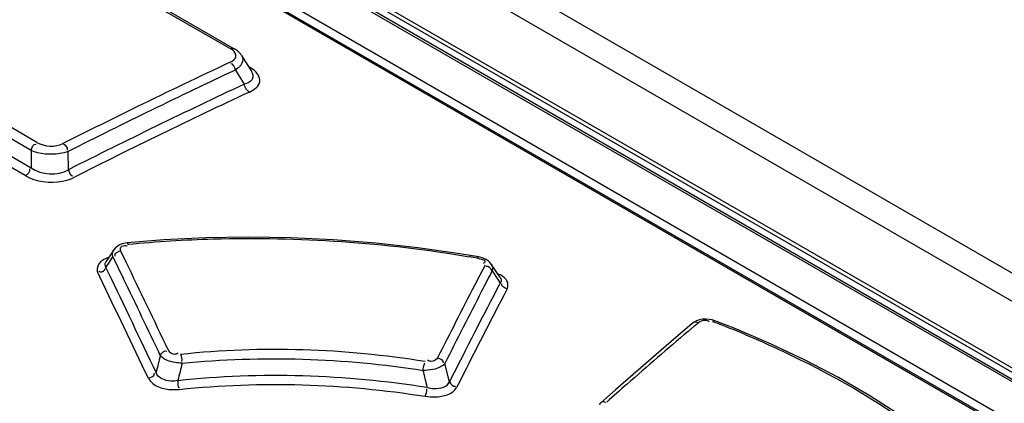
# Model space of a CAD drawing. Header units: inches. Extents: x 0 to 82.7, y 0 to 58.5.
# Tile 37 of 66: x 72.406 to 73.106, y 20.186 to 20.458. Entities that reach past the tile are written whole.
import ezdxf

# ---------------------------------------------------------------- set-up
doc = ezdxf.new("R2010")
doc.units = ezdxf.units.IN
doc.header["$LTSCALE"] = 4.547244
doc.header["$MEASUREMENT"] = 0
doc.layers.get('0').update_dxf_attribs({"linetype": 'CONTINUOUS'})

msp = doc.modelspace()

# ---------------------------------------------------------------- linework, layer by layer
at = {"color": 7, "linetype": 'CONTINUOUS'}
for p, q in [((71.00698, 21.49344), (76.70883, 18.20155)), ((70.98851, 21.48411), (76.6902, 18.19231)), ((73.56616, 19.94526), (71.7626, 20.98651)), ((73.5677, 19.94746), (71.76414, 20.98872)), ((71.76246, 20.98195), (73.5651, 19.94122)), ((73.56587, 19.93884), (71.76323, 20.97957)), ((73.55252, 19.91838), (71.75518, 20.95605)), ((71.74483, 20.95458), (73.51678, 19.93157)), ((71.74648, 20.95462), (73.51843, 19.9316)), ((72.45083, 20.49852), (72.55632, 20.43762)), ((72.45338, 20.49861), (72.55887, 20.4377)), ((72.55775, 20.43666), (72.55632, 20.43762)), ((72.41868, 20.37119), (72.31421, 20.4315)), ((72.56402, 20.43298), (72.5634, 20.43388)), ((72.56403, 20.43298), (72.5713, 20.42131)), ((72.4145, 20.36561), (72.31003, 20.42593)), ((72.56167, 20.42414), (72.55966, 20.42266)), ((72.5723, 20.42302), (72.5702, 20.42441)), ((72.30429, 20.41696), (72.41457, 20.3533)), ((72.55966, 20.42266), (72.56353, 20.41646)), ((72.56353, 20.41646), (72.56594, 20.4126)), ((72.4104, 20.34773), (72.30013, 20.41139)), ((72.4145, 20.36561), (72.41457, 20.3533)), ((72.44103, 20.35185), (72.44096, 20.36489)), ((72.48192, 20.29797), (72.48272, 20.29779)), ((72.47334, 20.29504), (72.46752, 20.28647)), ((72.47269, 20.28998), (72.4724, 20.29153)), ((72.47416, 20.29606), (72.47336, 20.29506)), ((72.482, 20.28633), (72.47827, 20.29407)), ((72.73233, 20.28994), (72.71911, 20.29211)), ((72.46517, 20.28746), (72.46384, 20.28643)), ((72.4676, 20.2825), (72.46852, 20.28385)), ((72.46852, 20.28385), (72.46972, 20.28561)), ((72.46972, 20.28561), (72.47269, 20.28998)), ((72.47269, 20.28998), (72.47644, 20.28223)), ((72.73169, 20.28913), (72.73429, 20.28845)), ((72.73431, 20.2895), (72.73233, 20.28994)), ((72.737, 20.28413), (72.73325, 20.27692)), ((72.73612, 20.28888), (72.73431, 20.2895)), ((72.73618, 20.28546), (72.73558, 20.28522)), ((72.74786, 20.27502), (72.74143, 20.28478)), ((72.46152, 20.27994), (72.46202, 20.2784)), ((72.46202, 20.2784), (72.4633, 20.27575)), ((72.46379, 20.27915), (72.46293, 20.27947)), ((72.46943, 20.2787), (72.4676, 20.2825)), ((72.47644, 20.28223), (72.48018, 20.27448)), ((72.73325, 20.27692), (72.72951, 20.26968)), ((72.74123, 20.27845), (72.74204, 20.28003)), ((72.74231, 20.28146), (72.74204, 20.28003)), ((72.74204, 20.28003), (72.7461, 20.27386)), ((72.7461, 20.27386), (72.74772, 20.27141)), ((72.74819, 20.27211), (72.74772, 20.27141)), ((72.74785, 20.27503), (72.74818, 20.27442)), ((72.88417, 20.24268), (72.86554, 20.22676)), ((72.88547, 20.24363), (72.88416, 20.24268)), ((72.88568, 20.2409), (72.88839, 20.24321)), ((72.89154, 20.24567), (72.88933, 20.24526)), ((72.89382, 20.24578), (72.89154, 20.24567)), ((72.89595, 20.24418), (72.89629, 20.24378)), ((72.89853, 20.2441), (72.89984, 20.2436)), ((72.91385, 20.23924), (72.90022, 20.24459)), ((72.88118, 20.23708), (72.88568, 20.2409)), ((72.93966, 20.22828), (72.91385, 20.23924)), ((72.86554, 20.22676), (72.84756, 20.21122)), ((72.7117, 20.20125), (72.70841, 20.21425)), ((72.84756, 20.21122), (72.82957, 20.19548)), ((72.82957, 20.19548), (72.81922, 20.18635))]:
    msp.add_line(p, q, dxfattribs=at)
for points in [[(72.5634, 20.43388), (72.56234, 20.43508), (72.5611, 20.43619), (72.55969, 20.43721), (72.55887, 20.43771)], [(72.56768, 20.40878), (72.5674, 20.40915), (72.56714, 20.40954), (72.56691, 20.40995), (72.56669, 20.41038), (72.56649, 20.41081), (72.56632, 20.41125), (72.56617, 20.4117), (72.56604, 20.41215), (72.56594, 20.4126)], [(72.56961, 20.40703), (72.56938, 20.40717), (72.56915, 20.40732), (72.56893, 20.40749), (72.56871, 20.40768), (72.56849, 20.40787), (72.56828, 20.40808), (72.56807, 20.4083), (72.56787, 20.40854), (72.56768, 20.40878)], [(72.48284, 20.2999), (72.48149, 20.29972), (72.47933, 20.2992), (72.47736, 20.29842), (72.47563, 20.29737), (72.47416, 20.29606)], [(72.71911, 20.29211), (72.68934, 20.29633), (72.65933, 20.29964), (72.62917, 20.30203), (72.59894, 20.30347), (72.56873, 20.30395), (72.53863, 20.30346), (72.50872, 20.30199), (72.48284, 20.2999)], [(72.74142, 20.28479), (72.74045, 20.28602), (72.73922, 20.28713), (72.73777, 20.28809), (72.73612, 20.28888)], [(72.88933, 20.24526), (72.88729, 20.24458), (72.88547, 20.24363)], [(72.90022, 20.24459), (72.89832, 20.24519), (72.89609, 20.24562), (72.89382, 20.24578)], [(73.05118, 20.16374), (73.03145, 20.17781), (73.01037, 20.19134), (72.98799, 20.20429), (72.9644, 20.21661), (72.93966, 20.22828)], [(72.81922, 20.18635), (72.81908, 20.18621), (72.81811, 20.18518)]]:
    msp.add_lwpolyline(points, dxfattribs=at)
for centre, radius, start, end in [((74.5028, 16.27673), 4.5853, 115.124, 116.03763), ((74.52042, 16.24323), 4.61652, 115.13333, 116.77178), ((74.51384, 16.24857), 4.59711, 115.06978, 116.80105), ((74.51675, 16.24477), 4.59519, 115.07068, 116.80145), ((74.53485, 16.21112), 4.65832, 116.03762, 116.76322), ((52.2715, 10.55996), 22.42915, 25.522955, 25.699331), ((72.59159, 19.49481), 0.80658, 79.99665, 80.41364), ((60.9084, 14.70144), 12.83602, 25.403015, 25.753533), ((78.23171, 17.4327), 6.18415, 152.602002, 152.736286), ((52.28411, 10.55143), 22.40005, 25.525244, 25.729343), ((60.85341, 14.66426), 12.90955, 25.490291, 25.758489), ((78.4192, 17.33212), 6.40327, 152.692891, 153.208807), ((78.31382, 17.36877), 6.27748, 152.458631, 153.178443), ((78.43617, 17.32763), 6.41403, 152.73858, 153.253213), ((78.32844, 17.36561), 6.28554, 152.506675, 153.224986), ((72.6233, 19.52203), 0.77275, 68.36316, 69.03113), ((75.54327, 17.11537), 4.10265, 130.45652, 130.85489), ((72.63031, 19.53963), 0.75381, 67.24752, 68.36515), ((77.35539, 19.02273), 4.99469, 166.13073, 166.27395), ((76.56601, 19.2532), 4.15693, 166.62933, 166.80278), ((75.59714, 17.05309), 4.18499, 130.85489, 131.24803), ((68.74769, 19.24657), 4.06114, 13.54015, 13.71425), ((75.64231, 17.00154), 4.25354, 131.24765, 131.50694)]:
    msp.add_arc(centre, radius, start, end, dxfattribs=at)
for points, knots in [([(72.55632, 20.43762), (72.55674, 20.43781), (72.5576, 20.43804), (72.55848, 20.43784), (72.55884, 20.43765)], [0, 0, 0, 0, 0.529731, 1, 1, 1, 1]), ([(72.55598, 20.42821), (72.55765, 20.429), (72.56146, 20.43158), (72.55908, 20.43561), (72.55775, 20.43666)], [0, 0, 0, 0, 0.523104, 1, 1, 1, 1]), ([(72.56428, 20.42742), (72.56399, 20.42681), (72.56322, 20.42563), (72.56223, 20.42462), (72.56167, 20.42414)], [0, 0, 0, 0, 0.474057, 1, 1, 1, 1]), ([(72.57136, 20.42122), (72.57226, 20.41975), (72.57234, 20.41482), (72.56801, 20.41325), (72.56594, 20.4126)], [0, 0, 0, 0, 0.442915, 1, 1, 1, 1]), ([(72.5696, 20.40703), (72.57272, 20.40859), (72.58008, 20.41361), (72.57493, 20.42109), (72.5723, 20.42302)], [0, 0, 0, 0, 0.516541, 1, 1, 1, 1]), ([(72.44096, 20.36489), (72.43902, 20.36411), (72.43029, 20.36212), (72.42072, 20.36278), (72.4145, 20.36561)], [0, 0, 0, 0, 0.234439, 1, 1, 1, 1]), ([(72.4104, 20.34773), (72.41813, 20.34326), (72.43106, 20.34161), (72.44231, 20.34507), (72.44478, 20.34632)], [0, 0, 0, 0, 0.763297, 1, 1, 1, 1]), ([(72.48364, 20.29897), (72.50362, 20.30093), (72.58445, 20.3057), (72.6659, 20.30026), (72.72591, 20.29012)], [0, 0, 0, 0, 0.248095, 1, 1, 1, 1]), ([(72.47827, 20.29407), (72.47792, 20.29495), (72.47763, 20.29775), (72.48068, 20.29819), (72.48192, 20.29797)], [0, 0, 0, 0, 0.429135, 1, 1, 1, 1]), ([(72.48281, 20.30013), (72.48297, 20.30012), (72.48324, 20.29942), (72.48335, 20.29894), (72.48343, 20.29852)], [0, 0, 0, 0, 0.266375, 1, 1, 1, 1]), ([(72.4724, 20.29153), (72.47236, 20.29214), (72.47246, 20.29338), (72.47299, 20.29452), (72.47334, 20.29503)], [0, 0, 0, 0, 0.499463, 1, 1, 1, 1]), ([(72.46689, 20.28472), (72.46687, 20.28433), (72.46698, 20.28353), (72.46737, 20.28283), (72.4676, 20.2825)], [0, 0, 0, 0, 0.487751, 1, 1, 1, 1]), ([(72.46752, 20.28646), (72.46734, 20.28619), (72.46704, 20.28563), (72.46691, 20.28501), (72.46689, 20.28472)], [0, 0, 0, 0, 0.524993, 1, 1, 1, 1]), ([(72.73169, 20.28913), (72.7318, 20.28937), (72.73197, 20.28967), (72.73222, 20.29018), (72.73237, 20.29015)], [0, 0, 0, 0, 0.649043, 1, 1, 1, 1]), ([(72.73429, 20.28845), (72.73522, 20.28812), (72.73752, 20.28785), (72.7367, 20.2857), (72.73618, 20.28546)], [0, 0, 0, 0, 0.63133, 1, 1, 1, 1]), ([(72.74144, 20.28477), (72.74176, 20.28428), (72.74225, 20.28321), (72.74235, 20.28203), (72.74231, 20.28146)], [0, 0, 0, 0, 0.504695, 1, 1, 1, 1]), ([(72.46521, 20.27939), (72.46499, 20.27928), (72.46453, 20.27911), (72.46403, 20.27911), (72.46379, 20.27915)], [0, 0, 0, 0, 0.492663, 1, 1, 1, 1]), ([(72.4676, 20.2825), (72.46736, 20.28188), (72.46675, 20.28071), (72.4658, 20.27969), (72.46521, 20.27939)], [0, 0, 0, 0, 0.496532, 1, 1, 1, 1]), ([(72.75276, 20.2673), (72.75356, 20.26905), (72.75325, 20.27456), (72.74849, 20.27694), (72.74594, 20.27797)], [0, 0, 0, 0, 0.412088, 1, 1, 1, 1]), ([(72.74818, 20.27442), (72.74835, 20.27405), (72.74854, 20.27325), (72.74835, 20.27245), (72.74819, 20.27211)], [0, 0, 0, 0, 0.519617, 1, 1, 1, 1]), ([(72.88839, 20.24321), (72.88761, 20.24349), (72.88625, 20.24405), (72.88451, 20.2432), (72.88439, 20.24258)], [0, 0, 0, 0, 0.569492, 1, 1, 1, 1]), ([(72.89361, 20.24512), (72.89404, 20.24511), (72.89491, 20.24496), (72.89565, 20.24448), (72.89595, 20.24418)], [0, 0, 0, 0, 0.500761, 1, 1, 1, 1]), ([(72.9002, 20.24453), (72.89995, 20.24462), (72.89931, 20.24462), (72.89878, 20.24431), (72.89853, 20.2441)], [0, 0, 0, 0, 0.448811, 1, 1, 1, 1]), ([(72.92184, 20.23478), (72.93489, 20.2293), (72.98291, 20.20752), (73.02858, 20.17997), (73.05867, 20.15578)], [0, 0, 0, 0, 0.2681, 1, 1, 1, 1]), ([(72.51185, 20.22406), (72.51266, 20.22236), (72.51554, 20.22037), (72.51824, 20.22128), (72.51892, 20.22172)], [0, 0, 0, 0, 0.700161, 1, 1, 1, 1]), ([(72.52175, 20.2145), (72.52011, 20.21454), (72.51474, 20.21512), (72.50854, 20.2168), (72.50631, 20.21999)], [0, 0, 0, 0, 0.295947, 1, 1, 1, 1]), ([(72.69304, 20.20938), (72.69322, 20.21094), (72.693, 20.2119), (72.69406, 20.2145), (72.69419, 20.2144)], [0, 0, 0, 0, 0.906169, 1, 1, 1, 1]), ([(72.70841, 20.21425), (72.70784, 20.21344), (72.70334, 20.21005), (72.69753, 20.20936), (72.69304, 20.20938)], [0, 0, 0, 0, 0.181293, 1, 1, 1, 1]), ([(72.70329, 20.21833), (72.70239, 20.21676), (72.69945, 20.21505), (72.69689, 20.21611), (72.6962, 20.21657)], [0, 0, 0, 0, 0.685254, 1, 1, 1, 1]), ([(72.51886, 20.20225), (72.51722, 20.20184), (72.51167, 20.20118), (72.50453, 20.20401), (72.50334, 20.20787)], [0, 0, 0, 0, 0.29551, 1, 1, 1, 1]), ([(72.49781, 20.2038), (72.49858, 20.2024), (72.50415, 20.19615), (72.51351, 20.19533), (72.52002, 20.19587)], [0, 0, 0, 0, 0.196477, 1, 1, 1, 1]), ([(72.69596, 20.19739), (72.69758, 20.19691), (72.70283, 20.19574), (72.71032, 20.19758), (72.7117, 20.20125)], [0, 0, 0, 0, 0.301992, 1, 1, 1, 1]), ([(72.69449, 20.19095), (72.69684, 20.19063), (72.70447, 20.19), (72.71408, 20.19237), (72.71682, 20.19717)], [0, 0, 0, 0, 0.30057, 1, 1, 1, 1]), ([(72.81915, 20.18642), (72.81953, 20.18686), (72.82081, 20.18779), (72.82216, 20.1868), (72.82265, 20.18623)], [0, 0, 0, 0, 0.438908, 1, 1, 1, 1])]:
    msp.add_open_spline(points, degree=3, knots=knots, dxfattribs=at)
for points in [[(72.56403, 20.43296), (72.56502, 20.4314), (72.56508, 20.42909), (72.56428, 20.42742)], [(72.55966, 20.42266), (72.55933, 20.4244), (72.5582, 20.42749), (72.55652, 20.42694)], [(72.4145, 20.36561), (72.41498, 20.36741), (72.41631, 20.37066), (72.41802, 20.36994)], [(72.41868, 20.37119), (72.42408, 20.3682), (72.43167, 20.36764), (72.43719, 20.37041)], [(72.43721, 20.37042), (72.43878, 20.36952), (72.44069, 20.36748), (72.44005, 20.36578)], [(72.41457, 20.3533), (72.42171, 20.3481), (72.43356, 20.34712), (72.44103, 20.35185)], [(72.4104, 20.34773), (72.41208, 20.34859), (72.41419, 20.3506), (72.41361, 20.3524)], [(72.44103, 20.35185), (72.44141, 20.3501), (72.44254, 20.34703), (72.44424, 20.34756)], [(72.47827, 20.29407), (72.47644, 20.29386), (72.47332, 20.29226), (72.47401, 20.29055)], [(72.46384, 20.28643), (72.46212, 20.2849), (72.461, 20.28218), (72.46152, 20.27994)], [(72.46953, 20.28947), (72.468, 20.28899), (72.46651, 20.28834), (72.46517, 20.28746)], [(72.74204, 20.28003), (72.74143, 20.2817), (72.73931, 20.28385), (72.73769, 20.28311)], [(72.75276, 20.2673), (72.75104, 20.26763), (72.74827, 20.26926), (72.74891, 20.2709)], [(72.88839, 20.24321), (72.8898, 20.24441), (72.89176, 20.24519), (72.89361, 20.24512)], [(72.50631, 20.21999), (72.50699, 20.22172), (72.50935, 20.22392), (72.51098, 20.22302)], [(72.52066, 20.22088), (72.57826, 20.22716), (72.63722, 20.22506), (72.69443, 20.21583)], [(72.52066, 20.22088), (72.52131, 20.21922), (72.52175, 20.21736), (72.52147, 20.2156)], [(72.52175, 20.2145), (72.5786, 20.22009), (72.6366, 20.21815), (72.69304, 20.20938)], [(72.70329, 20.21833), (72.70503, 20.21801), (72.70785, 20.21641), (72.70721, 20.21477)], [(72.49781, 20.2038), (72.49963, 20.20404), (72.50271, 20.20562), (72.50203, 20.20731)], [(72.51886, 20.20224), (72.57758, 20.20854), (72.63763, 20.20664), (72.69595, 20.19739)], [(72.51886, 20.20225), (72.51894, 20.20056), (72.51828, 20.19666), (72.51985, 20.19728)], [(72.52002, 20.19587), (72.57788, 20.20199), (72.63703, 20.20007), (72.69449, 20.19095)], [(72.7117, 20.20125), (72.71232, 20.19958), (72.71447, 20.19745), (72.71608, 20.19821)], [(72.69449, 20.19095), (72.69529, 20.19257), (72.69575, 20.19445), (72.69564, 20.19625)]]:
    msp.add_open_spline(points, degree=3, dxfattribs=at)

doc.saveas('drawing.dxf')
